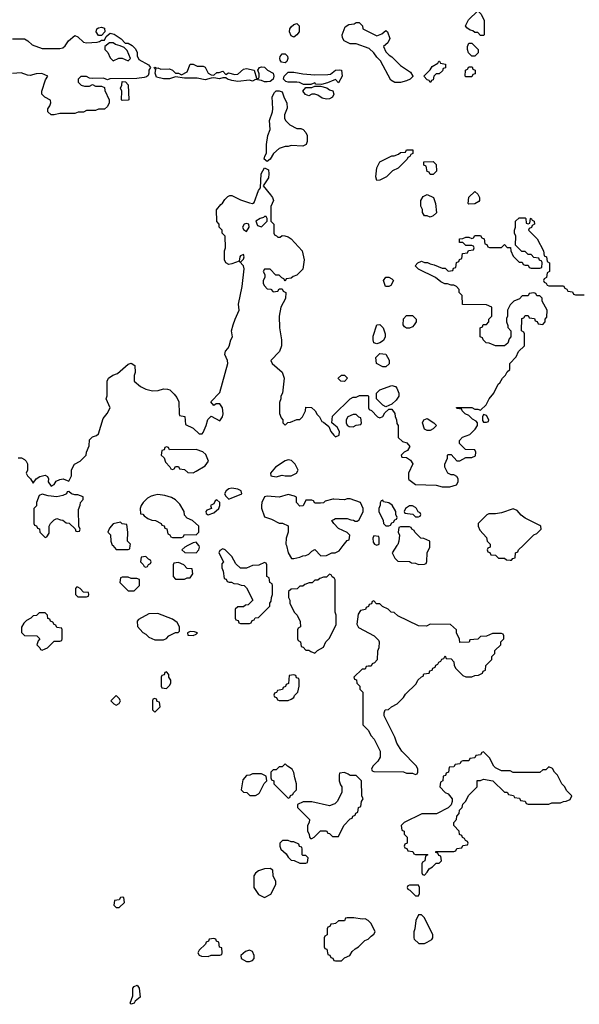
# Model space of a CAD drawing. Header units: inches. Extents: x 2701323 to 2964515, y 494916 to 722124.
# Tile 163 of 256: x 2757878 to 2761656, y 696901 to 703552. Entities that reach past the tile are written whole.
import ezdxf

# ---------------------------------------------------------------- set-up
doc = ezdxf.new("R2010")
doc.units = ezdxf.units.IN
doc.header["$MEASUREMENT"] = 0
for name, color, linetype in [('C7659', 7, 'Continuous'), ('C7669', 7, 'Continuous'), ('C7750', 7, 'Continuous'), ('C7760', 7, 'Continuous')]:
    doc.layers.add(name, color=color, linetype=linetype)

msp = doc.modelspace()

# ---------------------------------------------------------------- linework, layer by layer
at = {"layer": 'C7659', "color": 2, "elevation": 14}
for points in [[(2758506.8, 700000), (2758530, 699974), (2758610, 699974), (2758622, 699978), (2758624.8, 700000)], [(2759014, 700000), (2758994, 699990), (2758974, 699970), (2758992.7, 699952.7), (2759070, 699951.3), (2759088.7, 699970), (2759091.8, 699988.2), (2759090, 699998), (2759088.3, 700000)], [(2759678.6, 700000), (2759691.3, 699950), (2759712.7, 699912.7), (2759730, 699912), (2759770, 699922), (2759790, 699931.3), (2759810, 699932), (2759830, 699942), (2759850, 699962), (2759870, 699974), (2759911.6, 699931.6), (2759950, 699932), (2759986, 699950), (2760000, 699950.8)], [(2760000, 699782.9), (2759988, 699788), (2759982, 699802), (2759970, 699806), (2759950, 699786), (2759930, 699786), (2759903.6, 699776.4), (2759890, 699766), (2759870, 699766), (2759851.6, 699748.4), (2759832.7, 699747.3), (2759803.6, 699736.4), (2759790, 699726), (2759770, 699726), (2759751.6, 699708.4), (2759710, 699706), (2759694, 699690), (2759692, 699650), (2759702, 699630), (2759702, 699610), (2759732, 699550), (2759752, 699530), (2759772.7, 699487.3), (2759774, 699450), (2759758, 699442), (2759754, 699430), (2759754, 699370), (2759758, 699358), (2759774, 699350), (2759778, 699318), (2759792.7, 699312.7), (2759810, 699294), (2759830, 699294), (2759843.6, 699283.6), (2759870, 699274), (2759888.4, 699291.6), (2759930, 699314), (2759946, 699350), (2759970, 699374), (2760000, 699435.5)], [(2760000, 698252.6), (2759970, 698242), (2759850, 698268.7), (2759791.6, 698268.4), (2759754, 698250), (2759754, 698230), (2759834, 698150), (2759831.6, 698128.4), (2759822, 698110), (2759822, 698070), (2759832, 698050), (2759834, 698030), (2759842, 698022), (2759850, 698022), (2759866, 698030), (2759910, 698074), (2759950, 698074), (2759958, 698058), (2759970, 698054), (2759990, 698034), (2760000, 698034)], [(2760000, 697444.8), (2759978, 697442), (2759972.7, 697427.3), (2759958, 697422), (2759954, 697410), (2759954, 697370), (2759938, 697362), (2759934, 697350), (2759934, 697290), (2759938, 697278), (2759952.7, 697272.7), (2759958, 697238), (2759972.7, 697232.7), (2759978, 697218), (2759992.7, 697212.7), (2759998, 697198), (2760000, 697197.3)]]:
    msp.add_lwpolyline(points, dxfattribs=at)
at = {"layer": 'C7659', "color": 2}
for points, elevation in [([(2759250, 699978), (2759230, 699966), (2759222, 699950), (2759254, 699890), (2759243.6, 699876.4), (2759242, 699850), (2759252.7, 699827.3), (2759258, 699778), (2759272, 699772), (2759278, 699758), (2759292.7, 699752.7), (2759307.3, 699752.7), (2759323.6, 699743.6), (2759350, 699742), (2759372.7, 699732.7), (2759394, 699730), (2759410, 699714), (2759452, 699630), (2759419.6, 699600.4), (2759403.6, 699596.4), (2759390, 699586), (2759350, 699586), (2759334, 699570), (2759334, 699510), (2759338, 699498), (2759352.7, 699492.7), (2759358, 699478), (2759370, 699474), (2759430, 699474), (2759442, 699478), (2759447.3, 699492.7), (2759462, 699498), (2759467.3, 699512.7), (2759490, 699514), (2759566, 699590), (2759566, 699610), (2759576.4, 699623.6), (2759578, 699650), (2759586, 699670), (2759586, 699730), (2759582, 699742), (2759566, 699750), (2759562, 699782), (2759546, 699790), (2759546, 699870), (2759542, 699882), (2759530, 699886), (2759492, 699868), (2759450, 699866), (2759410, 699848), (2759370, 699848), (2759336.4, 699876.4), (2759310, 699926), (2759266, 699970)], 14), ([(2758730, 699926), (2758698, 699922), (2758694, 699890), (2758712.7, 699872.7), (2758718, 699858), (2758730, 699854), (2758742, 699858), (2758747.3, 699872.7), (2758762, 699878), (2758766, 699890), (2758762, 699902), (2758747.3, 699907.3)], 14), ([(2758950, 699886), (2758918, 699882), (2758914, 699870), (2758914, 699790), (2758930, 699774), (2758990, 699772), (2759010, 699782), (2759030, 699782), (2759048, 699810), (2759042, 699842), (2759010, 699846), (2758986, 699870)], 14), ([(2758610, 699786), (2758570, 699786), (2758558, 699782), (2758554, 699750), (2758610, 699694), (2758650, 699694), (2758686, 699730), (2758686, 699770), (2758670, 699778), (2758630, 699778)], 14), ([(2758270, 699718), (2758262, 699718), (2758254, 699710), (2758254, 699670), (2758270, 699654), (2758330, 699654), (2758342, 699658), (2758346, 699670), (2758342, 699682), (2758310, 699686), (2758286, 699710)], 14), ([(2758050, 699546), (2758010, 699546), (2757991.6, 699528.4), (2757970, 699526), (2757954, 699510), (2757925.4, 699494.6), (2757905.4, 699474.6), (2757891.6, 699448.4), (2757891.6, 699411.6), (2757911.6, 699391.6), (2757994, 699390), (2758014, 699370), (2758003.6, 699356.4), (2757994, 699330), (2758014, 699310), (2758018, 699298), (2758030, 699294), (2758050, 699302), (2758066, 699310), (2758110, 699354), (2758150, 699354), (2758162, 699358), (2758166, 699370), (2758166, 699430), (2758162, 699442), (2758130, 699446), (2758122, 699462), (2758110, 699466), (2758102, 699482), (2758086, 699490), (2758082, 699502), (2758068, 699508), (2758066, 699530)], 14), ([(2758810, 699542), (2758750, 699538), (2758679.6, 699500.4), (2758672, 699490), (2758672.7, 699452.7), (2758710, 699412), (2758730, 699402), (2758750, 699382), (2758790, 699362), (2758850, 699362), (2758868.4, 699371.6), (2758886, 699390), (2758930, 699412), (2758947.3, 699412.7), (2758958, 699422), (2758958, 699450), (2758940.4, 699480.4), (2758910, 699502)], 14), ([(2759030, 699419), (2759012, 699410), (2759014, 699394), (2759050, 699392), (2759070, 699402), (2759078, 699410), (2759058, 699418)], 14), ([(2758870, 699146), (2758858, 699142), (2758852.7, 699127.3), (2758838, 699122), (2758834, 699110), (2758834, 699050), (2758838, 699038), (2758870, 699034), (2758890, 699054), (2758898, 699070), (2758898, 699090), (2758886, 699110), (2758886, 699130)], 14), ([(2759730, 699126), (2759698, 699122), (2759692.7, 699067.3), (2759678, 699062), (2759672.7, 699047.3), (2759658, 699042), (2759652.7, 699027.3), (2759618, 699022), (2759612.7, 699007.3), (2759598, 699002), (2759594, 698990), (2759598, 698978), (2759612.7, 698972.7), (2759618, 698958), (2759630, 698954), (2759690, 698954), (2759710, 698962), (2759730, 698974), (2759734, 698986), (2759755.3, 699010), (2759766, 699050), (2759766, 699090), (2759762, 699102), (2759747.3, 699107.3), (2759742, 699122)], 14), ([(2758530, 698986), (2758494, 698950), (2758514, 698930), (2758530, 698922), (2758550, 698934), (2758558, 698950), (2758550, 698966)], 14), ([(2758790, 698966), (2758778, 698962), (2758774, 698950), (2758774, 698890), (2758790, 698874), (2758826, 698910), (2758822, 698942), (2758807.3, 698947.3), (2758802, 698962)], 14), ([(2759670, 698526), (2759650, 698506), (2759630, 698506), (2759610, 698486), (2759590, 698486), (2759574, 698470), (2759574, 698430), (2759578, 698418), (2759594, 698410), (2759594, 698390), (2759690, 698294), (2759702, 698298), (2759707.3, 698312.7), (2759722, 698318), (2759726, 698330), (2759746, 698350), (2759748, 698390), (2759735.3, 698430), (2759730, 698466), (2759718, 698490), (2759686, 698510)], 14), ([(2759510, 698458), (2759450, 698458), (2759431.6, 698448.4), (2759410, 698446), (2759383.6, 698416.4), (2759374, 698350), (2759390, 698334), (2759411.6, 698331.6), (2759432.7, 698312.7), (2759470, 698312), (2759490, 698322), (2759498, 698330), (2759528.4, 698391.6), (2759546, 698410), (2759542, 698442)], 14), ([(2759690, 698008), (2759652.7, 698007.3), (2759634, 697990), (2759634, 697970), (2759642, 697950), (2759676.9, 697916.9), (2759690, 697894), (2759710, 697874), (2759731.6, 697871.6), (2759770, 697854), (2759810, 697854), (2759822, 697858), (2759826, 697890), (2759810, 697906), (2759790, 697906), (2759786, 697910), (2759786, 697950), (2759782, 697962), (2759768, 697968), (2759762, 697982), (2759730, 697998), (2759710, 697998)], 14), ([(2759570, 697818), (2759530, 697815.3), (2759490, 697802), (2759470, 697788), (2759458, 697770), (2759458, 697690), (2759490, 697642), (2759530, 697622), (2759574.6, 697645.4), (2759608, 697710), (2759608, 697730), (2759588.7, 697770), (2759587.3, 697807.3)], 14), ([(2758570, 697626), (2758558, 697622), (2758550, 697606), (2758518, 697602), (2758514, 697570), (2758530, 697554), (2758550, 697554), (2758586, 697590), (2758582, 697622)], 14), ([(2759190, 697346), (2759158, 697342), (2759152.7, 697327.3), (2759138, 697322), (2759132.7, 697307.3), (2759090, 697266), (2759082, 697250), (2759090, 697234), (2759105.4, 697225.4), (2759150, 697224.7), (2759170, 697234), (2759230, 697234), (2759242, 697238), (2759246, 697250), (2759242, 697282), (2759227.3, 697287.3), (2759222, 697322), (2759207.3, 697327.3), (2759202, 697342)], 14), ([(2759430, 697268), (2759402, 697258), (2759372, 697230), (2759374, 697210), (2759410, 697191.3), (2759430, 697191.3), (2759450, 697198), (2759462, 697210), (2759462, 697230), (2759450, 697258)], 14), ([(2758630, 696901.2), (2758624.5, 696910), (2758642.5, 696957.5), (2758641.3, 697010), (2758650, 697021.6), (2758670.3, 697030.3), (2758684.9, 697010), (2758692, 696950), (2758657.5, 696922.5), (2758650, 696909.5)], 10)]:
    msp.add_lwpolyline(points, close=True, dxfattribs=dict(at, elevation=elevation))
at = {"layer": 'C7669', "color": 2, "elevation": 14}
for points in [[(2760000, 699950.8), (2760008.7, 699951.3), (2760034.6, 699965.4), (2760062.5, 700000)], [(2760424.8, 700000), (2760392, 699950), (2760410, 699914), (2760430, 699894), (2760510, 699892), (2760523.6, 699883.6), (2760550, 699882), (2760570, 699872), (2760610, 699874), (2760622, 699878), (2760627.3, 699892.7), (2760628, 699950), (2760646, 699990), (2760646, 700000)], [(2761054, 700000), (2761054, 699990), (2761038, 699982), (2761034, 699970), (2761038, 699958), (2761052.7, 699952.7), (2761058, 699938), (2761090, 699934), (2761110, 699914), (2761150, 699914), (2761163.6, 699903.6), (2761190, 699902), (2761198, 699902), (2761207.3, 699912.7), (2761222, 699918), (2761226, 699950), (2761242, 699958), (2761246, 699970), (2761276, 700000)], [(2760000, 699435.5), (2760014.6, 699465.4), (2760015.3, 699530), (2760008.7, 699550), (2760007.3, 699767.3), (2760002, 699782), (2760000, 699782.9)], [(2760000, 698034), (2760030, 698034), (2760066, 698110), (2760110, 698154), (2760122, 698158), (2760127.3, 698172.7), (2760142, 698178), (2760147.3, 698192.7), (2760162, 698198), (2760166, 698230), (2760182, 698238), (2760186, 698270), (2760198, 698290), (2760188, 698310), (2760186, 698410), (2760150, 698446), (2760110, 698446), (2760096.4, 698456.4), (2760070, 698466), (2760038, 698462), (2760034, 698450), (2760034, 698410), (2760043.6, 698383.6), (2760054, 698370), (2760052.7, 698332.7), (2760022, 698270), (2760005.4, 698254.6), (2760000, 698252.6)], [(2760000, 697197.3), (2760010, 697194), (2760050, 697194), (2760070, 697214), (2760106, 697230), (2760123.1, 697256.9), (2760143.1, 697276.9), (2760166, 697290), (2760208.9, 697331.1), (2760230, 697342), (2760250, 697362), (2760270, 697374), (2760278, 697390), (2760276.4, 697396.4), (2760248, 697450), (2760230, 697468), (2760210, 697478), (2760190, 697475.3), (2760134, 697486), (2760090, 697486), (2760078, 697482), (2760070, 697466), (2760030, 697466), (2760010, 697446), (2760000, 697444.8)]]:
    msp.add_lwpolyline(points, dxfattribs=at)
for points in [[(2760270, 699626), (2760258, 699622), (2760252.7, 699607.3), (2760238, 699602), (2760232.7, 699587.3), (2760218, 699582), (2760212.7, 699567.3), (2760178, 699562), (2760163.6, 699536.4), (2760154, 699470), (2760165.4, 699445.4), (2760270.9, 699390.9), (2760299.8, 699359.8), (2760304.7, 699350), (2760302, 699310), (2760292.7, 699287.3), (2760291.6, 699228.4), (2760272.7, 699207.3), (2760258, 699202), (2760250, 699186), (2760230, 699186), (2760218, 699182), (2760210, 699166), (2760190, 699166), (2760134, 699110), (2760138, 699098), (2760152.7, 699092.7), (2760154, 699070), (2760174, 699050), (2760174, 699030), (2760194, 699010), (2760194, 698790), (2760230, 698754), (2760250, 698714), (2760271.6, 698691.6), (2760312, 698610), (2760312, 698570), (2760296.9, 698543.1), (2760262, 698510), (2760254, 698490), (2760258, 698478), (2760270, 698474), (2760470, 698472), (2760490, 698462), (2760530, 698462), (2760550, 698454), (2760562, 698458), (2760566, 698470), (2760566, 698490), (2760558, 698510), (2760458, 698610), (2760424.7, 698664.7), (2760410, 698706), (2760338, 698850), (2760338, 698870), (2760346, 698890), (2760367.3, 698892.7), (2760388.4, 698911.6), (2760426, 698930), (2760470, 698974), (2760483.1, 698996.9), (2760554.6, 699065.4), (2760566, 699090), (2760590, 699114), (2760602, 699118), (2760607.3, 699132.7), (2760642, 699138), (2760647.3, 699152.7), (2760662, 699158), (2760667.3, 699172.7), (2760682, 699178), (2760687.3, 699192.7), (2760702, 699198), (2760707.3, 699212.7), (2760722, 699218), (2760727.3, 699232.7), (2760742, 699238), (2760750, 699254), (2760758, 699238), (2760790, 699234), (2760810, 699214), (2760812, 699190), (2760822, 699170), (2760870, 699122), (2760890, 699114), (2760930, 699114), (2760950, 699122), (2760976.4, 699123.6), (2761002, 699138), (2761008, 699152), (2761022, 699158), (2761026, 699190), (2761066, 699230), (2761066, 699250), (2761086, 699270), (2761086, 699290), (2761126, 699330), (2761126, 699350), (2761146, 699370), (2761146, 699390), (2761142, 699402), (2761130, 699406), (2761070, 699406), (2761030, 699388), (2760990, 699386), (2760971.6, 699368.4), (2760918, 699362), (2760911.6, 699348.4), (2760850, 699346), (2760847.3, 699367.3), (2760828, 699410), (2760826, 699430), (2760787.3, 699467.3), (2760650, 699468), (2760623.6, 699456.4), (2760570, 699458), (2760430, 699526), (2760407.3, 699547.3), (2760386, 699550), (2760366, 699570), (2760328.4, 699588.4), (2760310, 699606), (2760287.3, 699607.3)], [(2761010, 698606), (2760998, 698602), (2760990, 698586), (2760958, 698582), (2760950, 698566), (2760918, 698562), (2760910, 698546), (2760870, 698546), (2760858, 698542), (2760850, 698526), (2760818, 698522), (2760810, 698506), (2760778, 698502), (2760774, 698470), (2760758, 698462), (2760752.7, 698447.3), (2760738, 698442), (2760734, 698410), (2760718, 698402), (2760714, 698370), (2760750, 698332), (2760770, 698322), (2760798, 698290), (2760798, 698270), (2760791.3, 698248.7), (2760770, 698228), (2760691.6, 698188.4), (2760592.7, 698187.3), (2760474, 698130), (2760454, 698110), (2760458, 698078), (2760474, 698070), (2760474, 698050), (2760494, 698030), (2760494, 697990), (2760478, 697982), (2760474, 697970), (2760478, 697958), (2760492.7, 697952.7), (2760498, 697938), (2760532.7, 697932.7), (2760538, 697918), (2760550, 697914), (2760630, 697914), (2760634, 697910), (2760618, 697902), (2760614, 697870), (2760598, 697862), (2760594, 697850), (2760594, 697790), (2760598, 697778), (2760610, 697774), (2760630, 697794), (2760643.1, 697816.9), (2760666, 697830), (2760690, 697854), (2760710, 697854), (2760726, 697870), (2760722, 697902), (2760707.3, 697907.3), (2760702, 697922), (2760687.3, 697927.3), (2760687.3, 697932.7), (2760810, 697934), (2760822, 697938), (2760830, 697954), (2760862, 697958), (2760870, 697974), (2760902, 697978), (2760906, 697990), (2760902, 698002), (2760887.3, 698007.3), (2760882, 698022), (2760867.3, 698027.3), (2760862, 698042), (2760847.3, 698047.3), (2760846, 698070), (2760808.4, 698108.4), (2760808, 698130), (2760826, 698150), (2760828.4, 698171.6), (2760846, 698190), (2760848.4, 698211.6), (2760866, 698230), (2760870, 698254), (2760890, 698274), (2760908.9, 698311.1), (2760966, 698370), (2760967.3, 698412.7), (2760990, 698414), (2761010, 698422), (2761071.6, 698411.6), (2761150, 698334), (2761170, 698334), (2761178, 698318), (2761212.7, 698312.7), (2761218, 698298), (2761252.7, 698292.7), (2761258, 698278), (2761290, 698274), (2761298, 698258), (2761310, 698254), (2761450, 698254), (2761470, 698262), (2761530, 698262), (2761548.4, 698271.6), (2761567.3, 698272.7), (2761595.3, 698284.7), (2761606, 698310), (2761570, 698346), (2761558, 698370), (2761538, 698390), (2761508, 698450), (2761488.7, 698468.7), (2761474.6, 698494.6), (2761450, 698506), (2761430, 698486), (2761410, 698486), (2761390, 698466), (2761210, 698468), (2761190, 698478), (2761130, 698478), (2761090, 698498), (2761078, 698510), (2761050, 698566)], [(2760570, 697706), (2760510, 697706), (2760498, 697702), (2760494, 697690), (2760498, 697678), (2760512.7, 697672.7), (2760550, 697634), (2760570, 697634), (2760578, 697650), (2760578, 697690)], [(2760590, 697506), (2760570, 697506), (2760551.6, 697468.4), (2760544.7, 697410), (2760538, 697390), (2760538, 697350), (2760541, 697341), (2760572.7, 697312.7), (2760610, 697312), (2760630, 697322), (2760660.4, 697339.6), (2760668, 697350), (2760668, 697370), (2760610, 697486)]]:
    msp.add_lwpolyline(points, close=True, dxfattribs=at)
at = {"layer": 'C7750', "color": 2, "elevation": 14}
for points in [[(2759730, 703433.2), (2759710, 703444), (2759699.5, 703470), (2759702, 703490), (2759710, 703502.8), (2759730, 703519.1), (2759750, 703526), (2759766, 703510), (2759766, 703470), (2759750, 703448.7)], [(2758410, 703446), (2758395.3, 703470), (2758398, 703490), (2758410, 703498), (2758430, 703502), (2758450, 703494), (2758454, 703470), (2758430, 703446)], [(2758510, 703395.3), (2758484.7, 703395.3), (2758454, 703370), (2758454, 703350), (2758474, 703330), (2758490, 703294), (2758510, 703274), (2758548.7, 703291.3), (2758571.1, 703291.1), (2758610, 703274), (2758626, 703290), (2758604, 703344), (2758584, 703364), (2758556.4, 703376.4), (2758524, 703384)], [(2759670, 703259.7), (2759645.9, 703265.9), (2759637.7, 703277.7), (2759634, 703290), (2759637.5, 703302.5), (2759650, 703321.6), (2759670, 703321.6), (2759685.3, 703305.3), (2759688.7, 703290), (2759682, 703270)], [(2759190, 703178.4), (2759210, 703195.8), (2759224.1, 703195.9), (2759250, 703204.7), (2759270, 703181), (2759287.8, 703192.2), (2759330, 703182.6), (2759350, 703184.2), (2759390, 703217.1), (2759410, 703223), (2759462, 703210), (2759478, 703158), (2759490, 703154), (2759495.3, 703164.7), (2759494.6, 703185.4), (2759486, 703210), (2759498, 703230), (2759510, 703233), (2759530, 703230.4), (2759550.7, 703210), (2759590.2, 703190.2), (2759594, 703170), (2759590, 703149.2), (2759570, 703135.1), (2759550, 703132), (2759530, 703132.7), (2759510, 703142), (2759470, 703148), (2759450, 703137.2), (2759430, 703142.7), (2759350, 703135.1), (2759310, 703140.7), (2759282, 703150), (2759270, 703159), (2759250, 703159), (2759227.5, 703152.5), (2759190, 703159.5), (2759170, 703158), (2759130, 703145.6), (2759076.6, 703156.6), (2758990, 703157.2), (2758930, 703166), (2758890, 703152.3), (2758850, 703152), (2758802.7, 703162.7), (2758793.2, 703190), (2758796.4, 703216.4), (2758786, 703230), (2758790, 703232), (2758803.6, 703223.6), (2758810, 703226), (2758830, 703217.3), (2758890, 703219.5), (2758910.5, 703210), (2758930, 703190.5), (2758951.3, 703190), (2758970, 703178.8), (2759010, 703198.8), (2759030, 703251.3), (2759050, 703250.8), (2759077.5, 703237.5), (2759117.1, 703237.1), (2759130, 703231), (2759150.3, 703190.3), (2759170, 703180.5)], [(2758570, 703006), (2758566, 703010), (2758568, 703070), (2758558, 703090), (2758568, 703110), (2758570, 703134), (2758592.7, 703132.7), (2758611.6, 703111.6), (2758614, 703010), (2758610, 703008)], [(2759790, 702698), (2759710, 702702), (2759690, 702695.3), (2759670, 702695.3), (2759630, 702682), (2759590.9, 702649.1), (2759570, 702609), (2759550, 702594), (2759529.7, 702610), (2759532.7, 702630), (2759543.7, 702650), (2759545.1, 702710), (2759553.2, 702770), (2759569.4, 702810.6), (2759565.4, 702870), (2759585.7, 702930), (2759588.2, 702950), (2759582.7, 703030), (2759599, 703061), (2759609, 703071), (2759629, 703071), (2759650, 703064.7), (2759664.4, 703024.4), (2759682.8, 702990), (2759684.7, 702955.3), (2759666, 702910), (2759666.4, 702886.4), (2759672, 702870), (2759702, 702842), (2759750, 702818), (2759776.9, 702816.9), (2759791.1, 702811.1), (2759810.9, 702790.9), (2759818, 702770), (2759818, 702730), (2759812, 702710)], [(2759950, 703015.3), (2759921.2, 703021.2), (2759890, 703042), (2759870, 703048.7), (2759850, 703048), (2759830, 703038), (2759807.3, 703047.3), (2759789, 703070), (2759810, 703094), (2759850, 703094), (2759870, 703102), (2759910, 703102), (2759950.7, 703090.7), (2759970, 703078), (2759991.1, 703071.1), (2759998, 703050), (2759990, 703028), (2759970, 703018)], [(2759542, 702222), (2759530, 702222), (2759524, 702216), (2759502, 702210), (2759471.3, 702190), (2759482.8, 702162.8), (2759510, 702152), (2759548, 702190), (2759548, 702210)], [(2759410, 702175.3), (2759394, 702170), (2759382, 702150), (2759390, 702134), (2759410, 702122), (2759428, 702150), (2759426, 702170)], [(2758870, 700666), (2758858, 700662), (2758852.7, 700647.3), (2758838, 700642), (2758834, 700610), (2758852.7, 700592.7), (2758863.6, 700563.6), (2758892.7, 700532.7), (2758898, 700518), (2758910, 700514), (2758922, 700518), (2758930, 700534), (2758950, 700534), (2758958, 700518), (2758990, 700514), (2759012.7, 700492.7), (2759050, 700492), (2759070, 700502), (2759130, 700538), (2759154, 700570), (2759136, 700616), (2759113.6, 700633.6), (2759070, 700648.7), (2758890, 700646), (2758882, 700662)], [(2759690, 700579), (2759670, 700573.2), (2759604.7, 700530), (2759572, 700490), (2759574, 700470), (2759610, 700464.7), (2759650, 700476), (2759670, 700471.3), (2759710, 700472), (2759746, 700490), (2759758, 700510), (2759738, 700550), (2759713.6, 700573.6)], [(2758210, 700366), (2758198, 700362), (2758194, 700350), (2758170, 700338), (2758130, 700328.7), (2758070, 700335.3), (2758030, 700348), (2758010, 700338), (2757992, 700290), (2757991.6, 700268.4), (2757974, 700250), (2757974, 700150), (2757978, 700138), (2757992.7, 700132.7), (2757998, 700118), (2758012.7, 700112.7), (2758014, 700090), (2758050, 700054), (2758062, 700058), (2758076.4, 700083.6), (2758078, 700130), (2758086, 700150), (2758110, 700174), (2758130, 700182), (2758152.7, 700172.7), (2758170, 700172), (2758192.7, 700152.7), (2758211.6, 700151.6), (2758252.7, 700112.7), (2758258, 700098), (2758270, 700094), (2758282, 700098), (2758286, 700110), (2758278, 700130), (2758276.4, 700243.6), (2758287.3, 700272.7), (2758288.4, 700291.6), (2758306, 700310), (2758306, 700330), (2758270, 700342), (2758250, 700342), (2758228.9, 700348.9)], [(2758810, 700343.7), (2758790, 700340.9), (2758766.2, 700333.8), (2758740.9, 700319.1), (2758711, 700290), (2758698, 700270), (2758691.3, 700250), (2758694, 700214), (2758710, 700212), (2758719.6, 700199.6), (2758743.6, 700183.6), (2758770, 700172), (2758794, 700170), (2758834, 700150), (2758838, 700138), (2758852.7, 700132.7), (2758858, 700118), (2758872.7, 700112.7), (2758878, 700078), (2758892.7, 700072.7), (2758898, 700058), (2758910, 700054), (2758970, 700054), (2758982, 700058), (2758990, 700074), (2759070, 700072), (2759088, 700090), (2759088, 700130), (2759046, 700170), (2759010, 700186), (2758990, 700206), (2758988, 700230), (2758960.2, 700280.2), (2758929.3, 700309.3), (2758903.7, 700323.7), (2758858.4, 700338.4)], [(2759310, 700388), (2759290, 700382), (2759272, 700370), (2759262, 700350), (2759270, 700334), (2759290, 700314), (2759310, 700322), (2759373.6, 700346.4), (2759378, 700350), (2759373.2, 700370), (2759350, 700381.2)], [(2759210, 700309), (2759198, 700302), (2759190, 700282), (2759166.8, 700270), (2759174, 700250), (2759141.6, 700238.4), (2759134.8, 700230), (2759136.9, 700216.9), (2759150, 700207.3), (2759190, 700221), (2759222, 700250), (2759229, 700270), (2759229, 700290)]]:
    msp.add_lwpolyline(points, close=True, dxfattribs=at)
for points in [[(2757830, 703422), (2757910, 703422), (2757934, 703410), (2757962, 703382), (2758030, 703358), (2758150, 703358), (2758170, 703362), (2758184.7, 703375.3), (2758208.7, 703410), (2758250, 703444.7), (2758270, 703436), (2758310, 703401), (2758330, 703396), (2758400.4, 703399.6), (2758416.4, 703403.6), (2758430, 703414), (2758450, 703414), (2758462, 703438), (2758490, 703462), (2758515.3, 703455.3), (2758563.6, 703423.6), (2758590, 703394), (2758610, 703394), (2758636.9, 703376.9), (2758656.9, 703356.9), (2758671.6, 703331.6), (2758671.6, 703308.4), (2758682, 703282), (2758747.5, 703247.5), (2758762, 703230), (2758751, 703210), (2758751, 703190), (2758745.2, 703174.8), (2758734.8, 703165.2), (2758719.3, 703160.7), (2758670, 703155.1), (2758487.1, 703152.9), (2758470, 703146), (2758443.6, 703156.4), (2758370, 703155.3), (2758350, 703158), (2758330, 703168), (2758290, 703168), (2758272, 703150), (2758272, 703130), (2758294, 703110), (2758316.4, 703103.6), (2758350, 703102), (2758370, 703114), (2758390, 703102), (2758430, 703102), (2758450, 703094), (2758452.7, 703072.7), (2758482, 703010), (2758482, 702990), (2758470, 702966), (2758450, 702948), (2758410, 702948), (2758390, 702938), (2758330, 702938), (2758310, 702928), (2758272.7, 702927.3), (2758250, 702918), (2758150, 702918), (2758110, 702908.7), (2758090, 702908.7), (2758069.2, 702930), (2758069.3, 702950.7), (2758082, 702970), (2758088, 702990), (2758087.3, 703007.3), (2758049.1, 703029.1), (2758028, 703050), (2758028, 703070), (2758053.6, 703146.4), (2758068, 703170), (2758028.9, 703188.9), (2757990, 703186), (2757950, 703175.6), (2757930, 703176.2), (2757887.5, 703192.5), (2757830, 703188)], [(2760000, 703143.7), (2759955.5, 703124.5), (2759914.6, 703114.6), (2759876.4, 703116.4), (2759870, 703126), (2759844.7, 703115.3), (2759793.6, 703113.6), (2759766.8, 703126.8), (2759749.7, 703129.7), (2759689.7, 703129.7), (2759674.2, 703134.1), (2759659.6, 703150), (2759664, 703170), (2759690, 703197.6), (2759730, 703197.8), (2759790, 703185.3), (2759870, 703178.9), (2759958.9, 703181.1), (2759976.3, 703183.7), (2760000, 703202.5)], [(2757868.4, 700591.6), (2757890, 700592), (2757910, 700582), (2757922, 700570), (2757930.9, 700550.9), (2757931.3, 700510), (2757922, 700490), (2757932, 700470), (2757951.1, 700451.1), (2757970, 700422), (2757989, 700451), (2758013.6, 700466.4), (2758050, 700476), (2758065.4, 700465.4), (2758072, 700450), (2758071.3, 700430), (2758090, 700402), (2758110, 700412), (2758125.2, 700434.8), (2758150, 700446), (2758170.8, 700450.8), (2758210, 700434), (2758228.4, 700471.6), (2758228.9, 700511.1), (2758248, 700550), (2758286, 700570), (2758326, 700610), (2758328.4, 700631.6), (2758347.3, 700672.7), (2758350, 700714), (2758370, 700734), (2758396.4, 700743.6), (2758410, 700754), (2758442, 700858), (2758468.9, 700891.1), (2758488, 700930), (2758462, 700990), (2758468.4, 701011.6), (2758468.7, 701110), (2758478, 701130), (2758508, 701150), (2758538, 701162), (2758610, 701224.7), (2758630, 701231.3), (2758655.3, 701215.3), (2758658, 701170), (2758651.6, 701148.4), (2758652, 701110), (2758694.4, 701074.4), (2758730, 701056), (2758774.6, 701045.4), (2758813.6, 701046.4), (2758850, 701058), (2758876.9, 701056.9), (2758891.1, 701051.1), (2758922, 701022), (2758939.8, 700999.8), (2758952, 700970), (2758954, 700890), (2758958, 700878), (2758992.7, 700872.7), (2758998, 700818), (2759050, 700792), (2759090, 700754), (2759110, 700754), (2759116.4, 700763.6), (2759138, 700810), (2759148.4, 700851.6), (2759170, 700874), (2759230, 700842), (2759248, 700870), (2759252.3, 700890), (2759248, 700930), (2759230, 700958), (2759203.6, 700956.4), (2759190, 700946), (2759168, 700970), (2759230, 701034), (2759282.7, 701230), (2759281.2, 701250), (2759262.7, 701290), (2759267.3, 701312.7), (2759284, 701330), (2759292.9, 701347.1), (2759304, 701390), (2759314, 701410), (2759309, 701450), (2759319, 701490), (2759331.8, 701530), (2759359.6, 701590), (2759356.3, 701630), (2759380.5, 701750), (2759394.3, 701870), (2759389.5, 701889.5), (2759362, 701918), (2759370, 701914), (2759390, 701934), (2759393.2, 701950), (2759390, 701966), (2759370, 701958), (2759364.7, 701950), (2759359.6, 701920.4), (2759310, 701902), (2759290, 701898), (2759269.1, 701909.1), (2759262, 701930), (2759262, 701990), (2759268, 702010), (2759266, 702090), (2759246, 702110), (2759246, 702130), (2759226, 702150), (2759226, 702170), (2759208.4, 702188.4), (2759207.3, 702267.3), (2759236.4, 702303.6), (2759248.4, 702311.6), (2759263.1, 702336.9), (2759283.1, 702356.9), (2759296.4, 702363.6), (2759310, 702364.7), (2759370, 702334.8), (2759430, 702316), (2759450, 702311.3), (2759462, 702318), (2759490, 702398.8), (2759504.1, 702415.9), (2759508.9, 702511.1), (2759530, 702551), (2759557, 702537), (2759561.3, 702510), (2759556.9, 702483.1), (2759522, 702430), (2759571, 702370), (2759584.7, 702350), (2759591.3, 702330), (2759574, 702290), (2759574, 702190), (2759594, 702170), (2759594, 702110), (2759598, 702098), (2759612.7, 702092.7), (2759622, 702082), (2759636.4, 702083.6), (2759650, 702094), (2759667.3, 702092.7), (2759690, 702084.7), (2759710, 702071), (2759784.7, 701990), (2759798, 701930), (2759790, 701866), (2759750, 701826), (2759723.6, 701816.4), (2759710, 701806), (2759678, 701802), (2759670, 701786), (2759662, 701802), (2759647.3, 701807.3), (2759630, 701826), (2759607.3, 701827.3), (2759570, 701866), (2759530, 701866), (2759522, 701850), (2759534, 701830), (2759534, 701810), (2759522, 701790), (2759522, 701770), (2759530, 701754), (2759550, 701734), (2759572.7, 701732.7), (2759590, 701714), (2759622, 701718), (2759630, 701734), (2759650, 701734), (2759658, 701718), (2759674, 701710), (2759671.6, 701668.4), (2759642, 701610), (2759631, 701550), (2759631.1, 701471.1), (2759644.7, 701390), (2759644.7, 701350), (2759632, 701310), (2759574, 701250), (2759582, 701230), (2759650, 701172), (2759664.7, 701130), (2759652, 701030), (2759642, 701010), (2759642, 700990), (2759632.7, 700967.3), (2759632, 700910), (2759632.7, 700892.7), (2759643.6, 700863.6), (2759654, 700850), (2759654, 700830), (2759670, 700814), (2759688, 700832), (2759707.3, 700832.7), (2759748.9, 700851.1), (2759770, 700852), (2759788, 700870), (2759808, 700910), (2759810, 700934), (2759848, 700932), (2759872, 700910), (2759886, 700886), (2759902, 700870), (2759918, 700838), (2759930, 700834), (2759964.7, 700804.7), (2759978, 700770), (2760000, 700745.2)], [(2760000, 700818), (2759986, 700830), (2759990, 700874), (2760000, 700883.8)], [(2760000, 700312.8), (2759993.2, 700313.2), (2759941, 700299), (2759930, 700288), (2759910, 700286), (2759870, 700286), (2759862, 700302), (2759850, 700306), (2759810, 700306), (2759792.7, 700267.3), (2759770, 700266), (2759746, 700290), (2759747.3, 700327.3), (2759733.6, 700333.6), (2759690, 700344), (2759630, 700326), (2759550, 700334), (2759531.6, 700328.4), (2759512, 700290), (2759511.3, 700270), (2759511.6, 700251.6), (2759530, 700194), (2759578, 700178), (2759630, 700152), (2759651.6, 700151.6), (2759690, 700134), (2759691, 700090), (2759678, 700050), (2759676, 700010), (2759678.6, 700000)], [(2758624.8, 700000), (2758626, 700010), (2758606, 700030), (2758608, 700090), (2758602, 700142), (2758570, 700146), (2758558, 700158), (2758510, 700146), (2758483.6, 700116.4), (2758474, 700090), (2758491.6, 700071.6), (2758494, 700030), (2758503.6, 700003.6), (2758506.8, 700000)], [(2760000, 700147.8), (2759998, 700150), (2759986, 700170), (2760000, 700177)], [(2759088.3, 700000), (2759070, 700022), (2759050, 700018), (2759014, 700000)]]:
    msp.add_lwpolyline(points, dxfattribs=at)
at = {"layer": 'C7760', "color": 2, "elevation": 14}
for points in [[(2760990, 703446), (2760970, 703466), (2760950, 703466), (2760936.4, 703476.4), (2760920.4, 703480.4), (2760896.4, 703496.4), (2760888, 703510), (2760908.9, 703551.1), (2760970, 703612), (2760994, 703590), (2761012.7, 703547.3), (2761014, 703450), (2761010, 703446)], [(2760290, 703442), (2760323.1, 703456.9), (2760350, 703478), (2760362, 703470), (2760376, 703424), (2760363.6, 703396.4), (2760334, 703370), (2760350, 703334), (2760371.6, 703311.6), (2760390, 703302), (2760450, 703242), (2760516.9, 703196.9), (2760531.6, 703171.6), (2760531.6, 703168.4), (2760514, 703150), (2760490, 703138), (2760450, 703128), (2760410, 703128), (2760383.1, 703143.1), (2760313.6, 703273.6), (2760290, 703298), (2760269.1, 703329.1), (2760238, 703358), (2760150, 703388), (2760110, 703388), (2760068, 703410), (2760058, 703430), (2760055.3, 703450), (2760076.4, 703503.6), (2760100.4, 703519.6), (2760136.4, 703523.6), (2760150, 703532), (2760170, 703532), (2760191.6, 703511.6), (2760194, 703490)], [(2760930, 703306), (2760908.4, 703328.4), (2760902, 703350), (2760902, 703370), (2760910, 703394), (2760930, 703394), (2760974, 703350), (2760972.7, 703327.3), (2760950, 703306)], [(2760650, 703128), (2760642, 703142), (2760630, 703146), (2760606, 703170), (2760650, 703214), (2760663.1, 703236.9), (2760702, 703258), (2760707.3, 703272.7), (2760712.7, 703272.7), (2760718, 703258), (2760752.7, 703252.7), (2760752.7, 703227.3), (2760738, 703222), (2760732.7, 703207.3), (2760710, 703186), (2760690, 703186), (2760674, 703170), (2760670, 703146), (2760658, 703142)], [(2760890, 703166), (2760886, 703170), (2760888.4, 703211.6), (2760902, 703218), (2760910, 703234), (2760932.7, 703232.7), (2760938, 703218), (2760954, 703210), (2760952.7, 703187.3), (2760938, 703182), (2760930, 703166)], [(2760290, 702466), (2760282, 702490), (2760288.9, 702551.1), (2760308.9, 702591.1), (2760390, 702632), (2760407.3, 702632.7), (2760436.4, 702643.6), (2760450, 702654), (2760482, 702658), (2760490, 702674), (2760532.7, 702672.7), (2760532.7, 702647.3), (2760518, 702642), (2760512.7, 702627.3), (2760498, 702622), (2760494, 702610), (2760434, 702550), (2760394, 702530), (2760354, 702490), (2760310, 702468)], [(2760650, 702506), (2760642, 702522), (2760630, 702526), (2760622, 702562), (2760606, 702570), (2760607.3, 702592.7), (2760670, 702594), (2760690, 702574), (2760691.6, 702528.4), (2760670, 702506)], [(2760910, 702306), (2760906, 702310), (2760910, 702354), (2760950, 702392), (2760970, 702374), (2760982, 702350), (2760982, 702330), (2760976.9, 702323.1), (2760950, 702308)], [(2760650, 702218), (2760630, 702228), (2760610, 702228), (2760598, 702250), (2760598, 702270), (2760587.3, 702292.7), (2760586, 702330), (2760603.1, 702356.9), (2760630, 702372), (2760671.3, 702351.3), (2760684.7, 702310), (2760692, 702248), (2760670, 702226)], [(2760348.7, 701748.7), (2760343.1, 701763.1), (2760335.3, 701790), (2760350, 701812), (2760370, 701812), (2760390, 701802), (2760402, 701790), (2760383.6, 701756.4), (2760370, 701748.7)], [(2760510, 701468), (2760488.4, 701468.4), (2760476.4, 701476.4), (2760468, 701490), (2760468.4, 701531.6), (2760490, 701554), (2760530, 701554), (2760554, 701530), (2760554, 701510), (2760542, 701490), (2760530, 701478)], [(2760290, 701362), (2760270, 701368.7), (2760264, 701390), (2760264.7, 701415.3), (2760289, 701491), (2760310, 701494), (2760331.3, 701470), (2760344.7, 701430), (2760346, 701410), (2760334.4, 701385.6), (2760310, 701368.7)], [(2760330, 701208), (2760288, 701230), (2760282, 701270), (2760310, 701298), (2760350, 701292), (2760371.6, 701251.6), (2760371.6, 701228.4), (2760350, 701208)], [(2760070, 701108), (2760046, 701110), (2760030, 701126), (2760029, 701130), (2760050, 701151.3), (2760070.9, 701150.9), (2760092, 701130)], [(2760350, 700938), (2760328.7, 700948.7), (2760286, 700990), (2760286, 701030), (2760310, 701052), (2760390, 701081), (2760414.4, 701074.4), (2760423.5, 701063.5), (2760438, 701030), (2760438, 701010), (2760418.8, 700981.2), (2760390, 700955.3), (2760370, 700946)], [(2760150, 700886), (2760130, 700886), (2760094, 700870), (2760082, 700850), (2760082, 700830), (2760090, 700814), (2760103.6, 700803.6), (2760130, 700802), (2760150, 700814), (2760182, 700818), (2760186, 700830), (2760182, 700862), (2760167.3, 700867.3)], [(2761010, 700886), (2761002, 700870), (2761003.6, 700843.6), (2761010, 700834), (2761030, 700834), (2761042, 700838), (2761046, 700850), (2761030, 700878)], [(2760630, 700778), (2760610, 700786), (2760598, 700830), (2760606, 700850), (2760630, 700858), (2760674, 700830), (2760692, 700810), (2760670, 700788), (2760650, 700778)], [(2760330, 700306), (2760318, 700302), (2760312, 700288), (2760312, 700272), (2760302, 700250), (2760302, 700230), (2760332, 700170), (2760334, 700150), (2760350, 700134), (2760370, 700134), (2760382, 700138), (2760390, 700154), (2760402, 700158), (2760410, 700174), (2760422, 700178), (2760426, 700190), (2760418, 700210), (2760418, 700230), (2760392.9, 700272.9), (2760370, 700288.7), (2760335.3, 700295.3)], [(2760530, 700268), (2760510, 700268), (2760482, 700250), (2760474, 700230), (2760478, 700218), (2760532, 700212), (2760550, 700194), (2760570, 700194), (2760582, 700198), (2760586, 700210), (2760582, 700222), (2760567.3, 700227.3), (2760558, 700250), (2760550, 700258)], [(2760270, 700066), (2760262, 700050), (2760263.6, 700023.6), (2760274, 700010), (2760290, 700002), (2760306, 700010), (2760306, 700050), (2760302, 700062)]]:
    msp.add_lwpolyline(points, close=True, dxfattribs=at)
for points in [[(2760000, 703202.5), (2760010, 703210.5), (2760034, 703214), (2760051.3, 703210), (2760056, 703170), (2760030, 703126), (2760010, 703148), (2760000, 703143.7)], [(2760000, 700883.8), (2760109.1, 700990.9), (2760130, 701002), (2760150, 701002), (2760172.7, 701012.7), (2760230, 701014), (2760234, 701010), (2760234, 700930), (2760238, 700918), (2760252.7, 700912.7), (2760294, 700870), (2760310, 700862), (2760330, 700872), (2760344, 700896), (2760370, 700922), (2760390, 700922), (2760411.6, 700891.6), (2760412.7, 700872.7), (2760422, 700850), (2760423.6, 700823.6), (2760434, 700810), (2760434, 700730), (2760463.6, 700703.6), (2760492.7, 700692.7), (2760512, 700670), (2760496.9, 700643.1), (2760474, 700630), (2760454, 700610), (2760458, 700598), (2760490, 700594), (2760516.9, 700576.9), (2760531.6, 700551.6), (2760502, 700490), (2760502, 700450), (2760505.4, 700445.4), (2760550, 700412), (2760690, 700406.8), (2760730, 700396), (2760783.1, 700396.9), (2760826, 700410), (2760838, 700430), (2760838, 700450), (2760830, 700466), (2760810, 700478), (2760790, 700478), (2760768.9, 700488.9), (2760748.4, 700528.4), (2760748, 700550), (2760766, 700590), (2760766, 700610), (2760770, 700614), (2760790, 700614), (2760830, 700572), (2760850, 700572), (2760890, 700594), (2760930, 700594), (2760954.6, 700605.4), (2760958, 700630), (2760950, 700646), (2760888.4, 700648.4), (2760848.4, 700688.4), (2760848, 700710), (2760868.4, 700731.6), (2760918, 700750), (2760952.9, 700787.1), (2760968, 700810), (2760968, 700830), (2760960.4, 700840.4), (2760934.6, 700854.6), (2760910, 700878), (2760886, 700890), (2760866, 700910), (2760862, 700922), (2760830, 700926), (2760827.3, 700932.7), (2760930, 700932), (2760950, 700922), (2760970, 700922), (2760990, 700914), (2761028.4, 700951.6), (2761048, 700990), (2761078, 701030), (2761108, 701090), (2761120.4, 701099.6), (2761138, 701130), (2761158, 701150), (2761170, 701174), (2761186, 701190), (2761186, 701230), (2761230, 701274), (2761246, 701310), (2761286, 701350), (2761286, 701430), (2761282, 701442), (2761266, 701450), (2761267.3, 701532.7), (2761282, 701538), (2761290, 701554), (2761310, 701554), (2761318, 701538), (2761352.7, 701532.7), (2761358, 701518), (2761372.7, 701512.7), (2761378, 701498), (2761410, 701494), (2761426, 701510), (2761426, 701530), (2761436.4, 701543.6), (2761438, 701590), (2761406, 701650), (2761406, 701670), (2761390, 701686), (2761370, 701686), (2761362, 701702), (2761350, 701706), (2761318, 701702), (2761310, 701686), (2761270, 701686), (2761252.7, 701667.3), (2761214, 701650), (2761190, 701626), (2761172, 701590), (2761172, 701550), (2761165.4, 701534.6), (2761164.7, 701510), (2761172.7, 701487.3), (2761172.7, 701472.7), (2761194, 701450), (2761194, 701410), (2761183.6, 701396.4), (2761172.7, 701367.3), (2761150, 701348), (2761090, 701348), (2761047.3, 701367.3), (2761028.4, 701368.4), (2761006, 701390), (2761002, 701402), (2760986, 701410), (2760986, 701470), (2761002, 701478), (2761007.3, 701492.7), (2761030, 701494), (2761046, 701510), (2761046, 701530), (2761066, 701550), (2761066, 701610), (2761030, 701626), (2760867.3, 701627.3), (2760866, 701690), (2760846, 701710), (2760846, 701730), (2760826, 701750), (2760810, 701758), (2760790, 701758), (2760767.3, 701767.3), (2760748.4, 701768.4), (2760720.4, 701780.4), (2760686, 701810), (2760570, 701866), (2760548, 701890), (2760566, 701910), (2760590, 701922), (2760610, 701912), (2760631.1, 701911.1), (2760650, 701902), (2760676.9, 701896.9), (2760730, 701874), (2760750, 701874), (2760770, 701854), (2760802, 701858), (2760807.3, 701872.7), (2760822, 701878), (2760827.3, 701912.7), (2760842, 701918), (2760847.3, 701932.7), (2760862, 701938), (2760867.3, 701972.7), (2760902, 701978), (2760907.3, 701992.7), (2760942, 701998), (2760946, 702010), (2760942, 702022), (2760930, 702026), (2760890, 702026), (2760870, 702046), (2760847.3, 702047.3), (2760847.3, 702072.7), (2760870, 702074), (2760890, 702082), (2760910, 702082), (2760930, 702074), (2760942, 702078), (2760950, 702094), (2760990, 702094), (2760998, 702078), (2761012.7, 702072.7), (2761018, 702038), (2761032.7, 702032.7), (2761038, 702018), (2761050, 702014), (2761130, 702014), (2761150, 702034), (2761170, 702014), (2761192.7, 702012.7), (2761194, 701990), (2761210, 701954), (2761250, 701914), (2761270, 701914), (2761278, 701898), (2761290, 701894), (2761310, 701894), (2761318, 701878), (2761330, 701874), (2761390, 701874), (2761402, 701878), (2761406, 701910), (2761402, 701922), (2761387.3, 701927.3), (2761382, 701942), (2761350, 701946), (2761330, 701966), (2761310, 701966), (2761290, 701986), (2761267.3, 701987.3), (2761226, 702030), (2761228, 702090), (2761218, 702110), (2761218, 702130), (2761226, 702150), (2761226, 702190), (2761250, 702214), (2761290, 702214), (2761294, 702210), (2761298, 702178), (2761310, 702174), (2761322, 702178), (2761326, 702210), (2761330, 702212), (2761338, 702198), (2761351.6, 702191.6), (2761354, 702170), (2761338, 702162), (2761332.7, 702147.3), (2761318, 702142), (2761314, 702130), (2761371.6, 702071.6), (2761414, 701990), (2761418, 701958), (2761434, 701950), (2761438, 701918), (2761454, 701910), (2761454, 701850), (2761438, 701842), (2761434, 701810), (2761418, 701802), (2761414, 701790), (2761418, 701778), (2761432.7, 701772.7), (2761438, 701758), (2761450, 701754), (2761550, 701754), (2761558, 701738), (2761572.7, 701732.7), (2761578, 701718), (2761610, 701714), (2761618, 701698), (2761630, 701694), (2761690, 701694)], [(2760000, 700745.2), (2760010, 700734), (2760034.6, 700745.4), (2760038, 700770), (2760020.4, 700800.4), (2760000, 700818)], [(2760000, 700177), (2760010, 700182), (2760090, 700182), (2760112.7, 700172.7), (2760131.6, 700171.6), (2760143.6, 700163.6), (2760156.4, 700163.6), (2760170, 700174), (2760198, 700230), (2760198, 700250), (2760178, 700290), (2760110, 700315.3), (2760090, 700315.3), (2760070, 700309), (2760000, 700312.8)], [(2761276, 700000), (2761326, 700050), (2761350, 700072), (2761370, 700082), (2761398, 700110), (2761395.3, 700130), (2761390, 700135.3), (2761290, 700184), (2761264.1, 700204.1), (2761237.2, 700237.2), (2761210, 700248.7), (2761130, 700221.2), (2761090, 700214), (2761044.7, 700215.3), (2761031.6, 700208.4), (2760974, 700150), (2760974, 700130), (2760983.6, 700103.6), (2761030, 700054), (2761034, 700030), (2761054, 700010), (2761054, 700000)], [(2760062.5, 700000), (2760090, 700034), (2760102, 700038), (2760108, 700070), (2760088.9, 700088.9), (2760030, 700115.3), (2760000, 700147.8)], [(2760646, 700000), (2760646, 700030), (2760607.3, 700047.3), (2760586, 700050), (2760546, 700090), (2760542, 700102), (2760526, 700110), (2760522, 700122), (2760510, 700126), (2760450, 700126), (2760438, 700122), (2760434, 700090), (2760442, 700070), (2760438, 700030), (2760430, 700008), (2760424.8, 700000)]]:
    msp.add_lwpolyline(points, dxfattribs=at)

doc.saveas('drawing.dxf')
